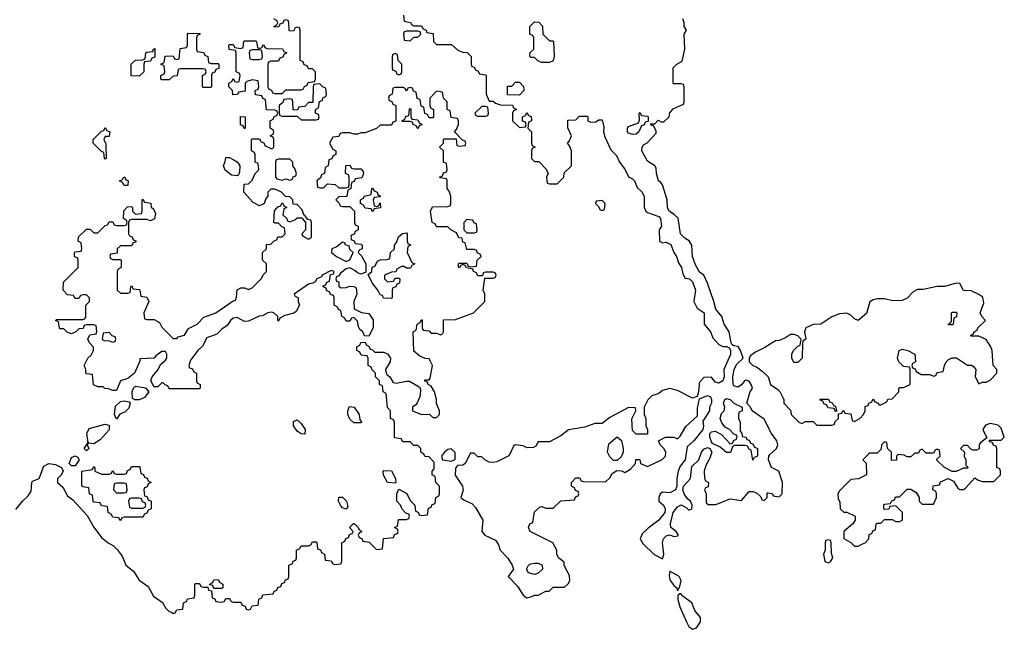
# Model space of a CAD drawing. Header units: inches. Extents: x 2601469 to 2753575, y 449403 to 582909.
# Tile 123 of 256: x 2672575 to 2677806, y 482090 to 485326. Entities that reach past the tile are written whole.
import ezdxf

# ---------------------------------------------------------------- set-up
doc = ezdxf.new("R2010")
doc.units = ezdxf.units.IN
doc.header["$MEASUREMENT"] = 0
doc.layers.add('C6478', color=7, linetype='Continuous')

msp = doc.modelspace()

# ---------------------------------------------------------------- linework, layer by layer
at = {"layer": 'C6478', "color": 4, "elevation": 12}
for points in [[(2672554, 482726), (2672589.6, 482770.4), (2672621, 482799), (2672635.6, 482824.4), (2672639, 482870), (2672643.7, 482876.3), (2672679, 482890), (2672704.1, 482955.9), (2672729.3, 482970.7), (2672764.7, 482964.7), (2672798, 482950), (2672806, 482930), (2672793.7, 482906.3), (2672776, 482890), (2672776, 482870), (2672804, 482844), (2672830, 482798), (2672856.9, 482776.9), (2672934.4, 482694.4), (2672970, 482632), (2673010, 482578), (2673044.7, 482550), (2673074, 482534), (2673094, 482514), (2673119.1, 482479.1), (2673138.8, 482430), (2673179.5, 482399.5), (2673210, 482351), (2673257.6, 482317.6), (2673286.9, 482266.9), (2673333.2, 482233.2), (2673350, 482204.7), (2673370, 482184.7), (2673382, 482182), (2673390, 482174), (2673402, 482178), (2673410, 482194), (2673442, 482198), (2673446, 482230), (2673462, 482238), (2673467.3, 482252.7), (2673502, 482258), (2673506, 482270), (2673506, 482330), (2673510, 482334), (2673530, 482334), (2673538, 482318), (2673550, 482314), (2673574, 482314), (2673578, 482298), (2673594, 482294), (2673598, 482258), (2673612.7, 482252.7), (2673618, 482238), (2673650, 482234), (2673662, 482238), (2673670, 482254), (2673690, 482254), (2673698, 482238), (2673710, 482234), (2673750, 482234), (2673758, 482218), (2673772.7, 482212.7), (2673778, 482198), (2673790, 482194), (2673802, 482198), (2673810, 482214), (2673842, 482218), (2673846, 482250), (2673862, 482258), (2673867.3, 482272.7), (2673922, 482278), (2673927.3, 482292.7), (2673942, 482298), (2673947.3, 482312.7), (2673962, 482318), (2673967.3, 482332.7), (2673982, 482338), (2673987.3, 482352.7), (2674002, 482358), (2674006, 482370), (2674006, 482430), (2674022, 482438), (2674027.3, 482452.7), (2674042, 482458), (2674046, 482470), (2674046, 482510), (2674062, 482518), (2674070, 482534), (2674110, 482534), (2674122, 482538), (2674130, 482554), (2674150, 482554), (2674154, 482550), (2674158, 482518), (2674172.7, 482512.7), (2674178, 482498), (2674194, 482490), (2674198, 482458), (2674230, 482454), (2674238, 482438), (2674250, 482434), (2674282, 482438), (2674286, 482450), (2674286, 482550), (2674302, 482558), (2674307.3, 482572.7), (2674322, 482578), (2674327.3, 482592.7), (2674342, 482598), (2674346, 482610), (2674328, 482630), (2674348.4, 482651.6), (2674351.6, 482651.6), (2674374, 482630), (2674378, 482618), (2674391.6, 482611.6), (2674390, 482606), (2674378, 482602), (2674374, 482590), (2674378, 482578), (2674392.7, 482572.7), (2674398, 482558), (2674432.7, 482552.7), (2674470, 482514), (2674502, 482518), (2674507.3, 482572.7), (2674562, 482578), (2674567.3, 482592.7), (2674582, 482598), (2674586, 482610), (2674582, 482622), (2674566, 482630), (2674582, 482638), (2674587.3, 482672.7), (2674630, 482674), (2674642, 482678), (2674646, 482690), (2674642, 482702), (2674627.3, 482707.3), (2674607.3, 482727.3), (2674598, 482750), (2674578, 482770), (2674578, 482810), (2674590, 482834), (2674631.3, 482811.3), (2674650, 482774), (2674674, 482750), (2674678, 482718), (2674692.7, 482712.7), (2674698, 482698), (2674710, 482694), (2674742, 482698), (2674747.3, 482732.7), (2674762, 482738), (2674767.3, 482752.7), (2674782, 482758), (2674786, 482790), (2674802, 482798), (2674806, 482810), (2674806, 482850), (2674786, 482870), (2674782, 482902), (2674766, 482910), (2674766, 482930), (2674778, 482942), (2674776.4, 482976.4), (2674750, 483006), (2674727.3, 483007.3), (2674722, 483022), (2674706, 483030), (2674706, 483050), (2674690, 483066), (2674670, 483066), (2674650, 483086), (2674610, 483086), (2674602, 483102), (2674567.3, 483107.3), (2674566, 483190), (2674562, 483202), (2674546, 483210), (2674546, 483250), (2674528.4, 483268.4), (2674522, 483342), (2674506, 483350), (2674502, 483382), (2674486, 483390), (2674486, 483410), (2674466, 483430), (2674466, 483450), (2674447.3, 483467.3), (2674442, 483482), (2674426, 483490), (2674426, 483530), (2674422, 483542), (2674390, 483546), (2674382, 483562), (2674366, 483570), (2674366, 483590), (2674382, 483598), (2674387.3, 483612.7), (2674410, 483614), (2674418, 483598), (2674430, 483594), (2674438, 483578), (2674450, 483574), (2674462, 483562), (2674510, 483560.5), (2674530.3, 483550.3), (2674544.9, 483530), (2674544, 483510), (2674518, 483470), (2674519.6, 483459.6), (2674524.7, 483444.7), (2674542, 483430), (2674559.6, 483399.6), (2674576, 483396), (2674630, 483407.3), (2674646.8, 483406.8), (2674698, 483378), (2674704.7, 483364.7), (2674702.8, 483330), (2674687.7, 483292.3), (2674679.1, 483280.9), (2674662, 483270), (2674662, 483250), (2674710, 483231.3), (2674751.6, 483231.6), (2674770, 483214), (2674790, 483214), (2674806, 483230), (2674806, 483250), (2674788.7, 483288.7), (2674789, 483310), (2674779, 483350), (2674760.4, 483380.4), (2674746, 483390), (2674742, 483402), (2674726, 483410), (2674730, 483414), (2674750, 483414), (2674756.4, 483423.6), (2674768, 483490), (2674750, 483526), (2674730, 483528), (2674700.4, 483540.4), (2674670, 483566), (2674666, 483670), (2674682, 483678), (2674686, 483710), (2674702, 483718), (2674710, 483734), (2674714, 483730), (2674714, 483690), (2674718, 483678), (2674750, 483674), (2674762, 483662), (2674790, 483662), (2674810, 483654), (2674822, 483658), (2674826, 483670), (2674827.3, 483732.7), (2674890, 483734), (2674986, 483770), (2675046, 483830), (2675046, 483870), (2675038, 483890), (2675046, 483954), (2675090, 483954), (2675102, 483958), (2675106, 483970), (2675102, 483982), (2675090, 483986), (2675050, 483986), (2675038, 483982), (2675034, 483966), (2675010, 483966), (2675002, 483982), (2674986, 483990), (2674982, 484002), (2674948.4, 484008.4), (2674942, 484022), (2674930, 484026), (2674918, 484022), (2674911.6, 484008.4), (2674906, 484010), (2674906, 484030), (2674910, 484034), (2674950, 484034), (2674958, 484018), (2674970, 484014), (2675002, 484018), (2675006, 484050), (2675026, 484070), (2675022, 484082), (2675007.3, 484087.3), (2675002, 484102), (2674990, 484106), (2674950, 484106), (2674942, 484142), (2674930, 484146), (2674926, 484166), (2674908.9, 484168.9), (2674895.3, 484195.3), (2674866, 484210), (2674850, 484226), (2674790, 484226), (2674782, 484242), (2674766, 484250), (2674758, 484310), (2674768, 484332), (2674850, 484334), (2674862, 484338), (2674866, 484350), (2674866, 484390), (2674856.4, 484416.4), (2674846, 484430), (2674846, 484470), (2674842, 484482), (2674810, 484486), (2674806, 484490), (2674822, 484498), (2674827.3, 484512.7), (2674842, 484518), (2674846, 484530), (2674842, 484562), (2674826, 484570), (2674826, 484630), (2674806, 484650), (2674826, 484670), (2674826, 484690), (2674830, 484694), (2674894, 484694), (2674898, 484658), (2674910, 484654), (2674942, 484658), (2674946, 484670), (2674942, 484682), (2674927.3, 484687.3), (2674886, 484730), (2674896.4, 484743.6), (2674906, 484770), (2674906, 484790), (2674902, 484802), (2674867.3, 484807.3), (2674862, 484842), (2674846, 484850), (2674846, 484890), (2674826, 484910), (2674822, 484942), (2674790, 484946), (2674754, 484910), (2674754, 484870), (2674758, 484858), (2674774, 484850), (2674774, 484810), (2674770, 484806), (2674750, 484806), (2674742, 484822), (2674727.3, 484827.3), (2674722, 484862), (2674707.3, 484867.3), (2674702, 484902), (2674687.3, 484907.3), (2674682, 484942), (2674667.3, 484947.3), (2674662, 484962), (2674650, 484966), (2674638, 484962), (2674630, 484946), (2674622, 484962), (2674610, 484966), (2674570, 484966), (2674558, 484962), (2674554, 484930), (2674538, 484922), (2674534, 484910), (2674538, 484898), (2674552.7, 484892.7), (2674558, 484878), (2674574, 484870), (2674572.7, 484787.3), (2674558, 484782), (2674550, 484766), (2674490, 484766), (2674471.6, 484748.4), (2674410, 484726), (2674390, 484726), (2674370, 484718), (2674350, 484718), (2674330, 484726), (2674290, 484726), (2674278, 484722), (2674270, 484706), (2674238, 484702), (2674222, 484670), (2674238, 484638), (2674254, 484630), (2674254, 484610), (2674238, 484602), (2674232.7, 484587.3), (2674218, 484582), (2674214, 484550), (2674198, 484542), (2674194, 484510), (2674178, 484502), (2674172.7, 484487.3), (2674154, 484470), (2674158, 484438), (2674170, 484434), (2674190, 484434), (2674210, 484454), (2674252, 484452), (2674270, 484434), (2674310, 484434), (2674322, 484438), (2674326, 484450), (2674326, 484490), (2674322, 484502), (2674306, 484510), (2674307.3, 484552.7), (2674330, 484554), (2674338, 484538), (2674350, 484534), (2674390, 484534), (2674399.6, 484519.6), (2674402, 484510), (2674392.7, 484487.3), (2674358, 484482), (2674352, 484468), (2674338, 484462), (2674334, 484430), (2674318, 484422), (2674312.7, 484387.3), (2674270, 484386), (2674254, 484370), (2674272.7, 484352.7), (2674278, 484338), (2674290, 484334), (2674330, 484334), (2674354, 484310), (2674354, 484250), (2674358, 484238), (2674374, 484230), (2674374, 484210), (2674358, 484202), (2674352.7, 484187.3), (2674338, 484182), (2674334, 484170), (2674338, 484158), (2674352.7, 484152.7), (2674358, 484138), (2674390, 484134), (2674394, 484130), (2674394, 484110), (2674378, 484102), (2674374, 484090), (2674392, 484072), (2674414, 484030), (2674414, 483986), (2674390, 483975.3), (2674370, 483982), (2674355.5, 483995.5), (2674330, 484009.2), (2674310, 484004), (2674279.8, 483980.2), (2674270, 483966), (2674258, 483962), (2674254, 483950), (2674258, 483938), (2674270, 483934), (2674271.6, 483911.6), (2674282, 483902), (2674310, 483904.9), (2674330, 483912.4), (2674350.5, 483910.5), (2674362.5, 483902.5), (2674366, 483870), (2674350.8, 483830), (2674351.6, 483791.6), (2674391, 483771), (2674430, 483766), (2674452.7, 483732.7), (2674452.7, 483690), (2674430, 483646), (2674407.3, 483647.3), (2674398, 483670), (2674382, 483682), (2674375.3, 483695.3), (2674370, 483726), (2674350, 483746), (2674338, 483742), (2674330, 483726), (2674310, 483726), (2674302, 483742), (2674286, 483750), (2674282, 483782), (2674270, 483786), (2674262, 483802), (2674246, 483810), (2674246, 483850), (2674242, 483862), (2674227.3, 483867.3), (2674222, 483882), (2674207.3, 483887.3), (2674202, 483902), (2674187.3, 483907.3), (2674187.3, 483912.7), (2674202, 483918), (2674207.3, 483932.7), (2674222, 483938), (2674226, 483974), (2674242, 483978), (2674246, 483990), (2674230, 483995.3), (2674182, 483970), (2674178, 483962), (2674154, 483950), (2674144.7, 483935.3), (2674132.7, 483927.3), (2674110, 483922), (2674034, 483870), (2674038, 483858), (2674054, 483850), (2674054, 483830), (2674062, 483810), (2674043.6, 483776.4), (2674031.6, 483768.4), (2673983.6, 483756.4), (2673958, 483742), (2673950, 483726), (2673946, 483730), (2673946, 483750), (2673926, 483770), (2673914, 483774), (2673894, 483770), (2673866, 483754), (2673847.5, 483752.5), (2673790, 483725.2), (2673770, 483724), (2673730, 483745.2), (2673710, 483741.2), (2673696, 483730), (2673677.5, 483702.5), (2673650, 483684), (2673622.5, 483657.5), (2673570, 483637.2), (2673546.2, 483593.8), (2673521, 483570), (2673482, 483518), (2673474, 483490), (2673478, 483478), (2673492.7, 483472.7), (2673498, 483458), (2673514, 483450), (2673514, 483410), (2673518, 483398), (2673534, 483390), (2673534, 483370), (2673530, 483366), (2673370, 483366), (2673362, 483382), (2673347.3, 483387.3), (2673338, 483398), (2673330, 483398), (2673310, 483378), (2673290, 483378), (2673272.7, 483410), (2673279.3, 483430), (2673311.5, 483468.5), (2673323.3, 483496.7), (2673350, 483518.8), (2673357, 483530), (2673357, 483550), (2673350, 483564), (2673330, 483564), (2673298, 483542), (2673290, 483529), (2673214, 483526), (2673214, 483514), (2673184.7, 483450), (2673150, 483422), (2673111.6, 483408.4), (2673090, 483358), (2673070, 483358), (2673047.3, 483367.3), (2673028.4, 483368.4), (2673018, 483378), (2672990, 483378), (2672967.3, 483387.3), (2672962, 483442), (2672930, 483446), (2672926, 483450), (2672926, 483470), (2672918, 483490), (2672938, 483530), (2672955.3, 483544.7), (2672968, 483570), (2672967.3, 483587.3), (2672946, 483610), (2672938, 483630), (2672947.3, 483652.7), (2672982, 483658), (2672986, 483670), (2672982, 483702), (2672970, 483706), (2672930, 483706), (2672918, 483702), (2672912.7, 483687.3), (2672890, 483686), (2672874, 483670), (2672850, 483658), (2672830, 483666), (2672810, 483686), (2672790, 483686), (2672786, 483690), (2672782, 483722), (2672766, 483730), (2672770, 483734), (2672910, 483734), (2672922, 483738), (2672926, 483750), (2672926, 483810), (2672946, 483830), (2672946, 483850), (2672930, 483866), (2672910, 483866), (2672898, 483862), (2672890, 483846), (2672870, 483846), (2672862, 483862), (2672830, 483866), (2672806, 483890), (2672807.3, 483932.7), (2672886, 484010), (2672886, 484050), (2672882, 484062), (2672867.3, 484067.3), (2672866, 484090), (2672870, 484094), (2672902, 484098), (2672906, 484110), (2672902, 484142), (2672886, 484150), (2672887.3, 484172.7), (2672930, 484214), (2672950, 484214), (2672970, 484194), (2672990, 484194), (2673030, 484234), (2673042, 484238), (2673050, 484254), (2673070, 484254), (2673078, 484238), (2673090, 484234), (2673130, 484234), (2673142, 484238), (2673146, 484250), (2673142, 484262), (2673126, 484270), (2673128.4, 484311.6), (2673147.3, 484332.7), (2673170, 484334), (2673174, 484330), (2673174, 484310), (2673190, 484294), (2673222, 484298), (2673226, 484310), (2673226, 484370), (2673230, 484374), (2673238, 484358), (2673272.7, 484352.7), (2673274, 484330), (2673283.6, 484323.6), (2673296.9, 484296.9), (2673291.3, 484268.7), (2673270, 484258), (2673250, 484266), (2673170, 484266), (2673158, 484262), (2673154, 484250), (2673154, 484190), (2673158, 484178), (2673172.7, 484172.7), (2673178, 484158), (2673192.7, 484152.7), (2673192.7, 484147.3), (2673178, 484142), (2673170, 484126), (2673110, 484126), (2673094, 484110), (2673092.7, 484087.3), (2673058, 484082), (2673054, 484070), (2673058, 484058), (2673070, 484054), (2673110, 484054), (2673114, 484050), (2673114, 484010), (2673098, 484002), (2673094, 483990), (2673094, 483890), (2673110, 483874), (2673150, 483874), (2673162, 483878), (2673166, 483910), (2673170, 483914), (2673178, 483898), (2673210, 483894), (2673214, 483890), (2673218, 483858), (2673250, 483854), (2673262, 483830), (2673234, 483770), (2673238, 483738), (2673250, 483734), (2673290, 483734), (2673318, 483718), (2673330, 483694), (2673390, 483634), (2673410, 483634), (2673418, 483642), (2673450, 483652), (2673472.9, 483687.1), (2673518, 483710), (2673552.9, 483747.1), (2673618, 483770), (2673710, 483834), (2673722, 483838), (2673727.3, 483852.7), (2673730, 483892), (2673750, 483902), (2673770, 483902), (2673790, 483894), (2673810, 483902), (2673858, 483950), (2673870, 483974), (2673886, 483990), (2673886, 484030), (2673866, 484050), (2673866, 484090), (2673886, 484110), (2673887.3, 484132.7), (2673910, 484134), (2673927.3, 484152.7), (2673942, 484158), (2673947.3, 484172.7), (2673970, 484174), (2673986, 484190), (2673982, 484222), (2673967.3, 484227.3), (2673950, 484246), (2673930, 484246), (2673926, 484250), (2673928.4, 484311.6), (2673947.3, 484332.7), (2673962, 484338), (2673967.3, 484352.7), (2673972.7, 484352.7), (2673978, 484338), (2673994, 484330), (2673978, 484322), (2673974, 484290), (2673994, 484270), (2673998, 484258), (2674010, 484254), (2674036.4, 484263.6), (2674050, 484274), (2674074, 484274), (2674090, 484254), (2674094, 484254), (2674094, 484210), (2674074, 484190), (2674078, 484178), (2674110, 484162), (2674126, 484170), (2674126, 484250), (2674122, 484262), (2674106, 484266), (2674090, 484286), (2674086, 484286), (2674076.4, 484316.4), (2674050, 484346), (2674027.3, 484347.3), (2674026, 484370), (2674010, 484386), (2673987.3, 484387.3), (2673966, 484410), (2673950, 484418), (2673930, 484426), (2673910, 484426), (2673894, 484410), (2673894, 484390), (2673883.6, 484376.4), (2673874, 484350), (2673850, 484338), (2673816.4, 484356.4), (2673766, 484410), (2673767.3, 484452.7), (2673790, 484454), (2673810, 484474), (2673826, 484510), (2673846, 484530), (2673842, 484562), (2673826, 484570), (2673826, 484610), (2673822, 484622), (2673806, 484630), (2673806, 484690), (2673810, 484694), (2673850, 484694), (2673858, 484678), (2673872.7, 484672.7), (2673878, 484658), (2673910, 484642), (2673918, 484642), (2673926, 484650), (2673926, 484690), (2673922, 484702), (2673906, 484710), (2673922, 484718), (2673926, 484730), (2673922, 484742), (2673906, 484750), (2673906, 484790), (2673922, 484798), (2673927.3, 484812.7), (2673942, 484818), (2673946, 484830), (2673942, 484842), (2673930, 484846), (2673887.3, 484847.3), (2673882, 484902), (2673867.3, 484907.3), (2673862, 484922), (2673827.3, 484927.3), (2673826, 484950), (2673842, 484958), (2673846, 484970), (2673842, 485002), (2673810, 485006), (2673782, 484998), (2673774, 484990), (2673772.7, 484947.3), (2673738, 484942), (2673731.6, 484928.4), (2673707.3, 484927.3), (2673706, 484950), (2673686, 484970), (2673686, 484990), (2673702, 484998), (2673710, 485014), (2673718, 484998), (2673730, 484994), (2673742, 484998), (2673746, 485030), (2673742, 485042), (2673726, 485050), (2673726, 485150), (2673722, 485162), (2673687.3, 485167.3), (2673686, 485190), (2673690, 485194), (2673710, 485194), (2673718, 485178), (2673750, 485174), (2673762, 485178), (2673766, 485210), (2673770, 485214), (2673830, 485214), (2673834, 485210), (2673838, 485178), (2673850, 485174), (2673862, 485178), (2673870, 485194), (2673878, 485178), (2673890, 485174), (2673971.6, 485171.6), (2673978, 485158), (2673994, 485150), (2673978, 485142), (2673972.7, 485127.3), (2673958, 485122), (2673950, 485106), (2673910, 485106), (2673898, 485102), (2673894, 485090), (2673894, 484970), (2673898, 484958), (2673912.7, 484952.7), (2673918, 484938), (2673930, 484934), (2673970, 484934), (2673990, 484954), (2674070, 484954), (2674082, 484958), (2674088, 484972), (2674102, 484978), (2674107.3, 484992.7), (2674142, 484998), (2674146, 485010), (2674146, 485050), (2674130, 485066), (2674110, 485066), (2674102, 485082), (2674087.3, 485087.3), (2674082, 485102), (2674066, 485110), (2674066, 485270), (2674062, 485282), (2674050, 485286), (2674038, 485282), (2674030, 485266), (2674007.3, 485267.3), (2674006, 485310), (2674002, 485322), (2673990, 485326), (2673978, 485322), (2673972.7, 485307.3), (2673958, 485302), (2673952.7, 485287.3), (2673930, 485286), (2673926, 485290), (2673942, 485298), (2673946, 485310), (2673942, 485322), (2673926, 485330)], [(2674614, 485350), (2674618, 485318), (2674651.6, 485311.6), (2674658, 485298), (2674670, 485294), (2674710, 485294), (2674718, 485278), (2674734, 485270), (2674738, 485258), (2674772.7, 485252.7), (2674774, 485210), (2674790, 485194), (2674870, 485194), (2674903.6, 485163.6), (2674930, 485154), (2674952.7, 485152.7), (2674974, 485130), (2674974, 485090), (2674978, 485078), (2674990, 485074), (2674998, 485058), (2675010, 485054), (2675018, 485038), (2675050, 485034), (2675054, 485030), (2675054, 484930), (2675070, 484894), (2675090, 484894), (2675103.6, 484883.6), (2675130, 484874), (2675192.7, 484872.7), (2675198, 484858), (2675214, 484850), (2675198, 484842), (2675194, 484830), (2675194, 484790), (2675230, 484754), (2675262, 484758), (2675266, 484770), (2675262, 484782), (2675247.3, 484787.3), (2675246, 484810), (2675262, 484818), (2675270, 484834), (2675278, 484818), (2675292.7, 484812.7), (2675294, 484790), (2675278, 484782), (2675274, 484750), (2675294, 484730), (2675294, 484670), (2675298, 484658), (2675314, 484650), (2675298, 484642), (2675294, 484630), (2675294, 484590), (2675310, 484574), (2675332.7, 484572.7), (2675372.7, 484532.7), (2675382, 484510), (2675374, 484490), (2675378, 484458), (2675390, 484454), (2675430, 484454), (2675466, 484490), (2675467.3, 484512.7), (2675506, 484550), (2675506, 484630), (2675496.4, 484656.4), (2675486, 484670), (2675496.4, 484683.6), (2675506, 484710), (2675487.3, 484752.7), (2675487.3, 484792.7), (2675530, 484794), (2675550, 484814), (2675590, 484814), (2675594, 484810), (2675594, 484790), (2675610, 484782), (2675636.4, 484783.6), (2675650, 484794), (2675670, 484794), (2675678, 484758), (2675676, 484730), (2675683.5, 484703.5), (2675716, 484636), (2675745.4, 484605.4), (2675762, 484570), (2675790, 484532), (2675810, 484492), (2675830, 484482), (2675842, 484470), (2675856, 484436), (2675882, 484410), (2675892, 484388), (2675892, 484330), (2675902, 484310), (2675910, 484302), (2675970, 484280.7), (2675979.1, 484270), (2675984.7, 484230), (2675972, 484210), (2675974, 484150), (2675990, 484142), (2676010, 484144.7), (2676033.7, 484133.7), (2676050.9, 484090.9), (2676064.7, 484070), (2676075.3, 484035.3), (2676090.6, 484010.6), (2676098, 483978), (2676110, 483954), (2676134, 483950), (2676150, 483934), (2676164.7, 483890), (2676156, 483830), (2676174.8, 483794.8), (2676211.3, 483770), (2676211, 483710), (2676244.7, 483670), (2676256.9, 483636.9), (2676290, 483602), (2676310, 483591.3), (2676331.6, 483591.6), (2676344.7, 483584.7), (2676351.3, 483571.3), (2676350.6, 483549.4), (2676316.3, 483470), (2676317.3, 483430), (2676311, 483410), (2676290, 483396), (2676270, 483402), (2676250, 483428), (2676210, 483426), (2676190, 483406), (2676185.4, 483394.6), (2676182, 483350), (2676174, 483326), (2676150, 483318), (2676070, 483358), (2676030, 483368), (2675990, 483358), (2675970, 483342), (2675934, 483330), (2675911.6, 483308.4), (2675892, 483270), (2675892, 483230), (2675902, 483210), (2675902, 483170), (2675911.3, 483150), (2675910, 483126), (2675850, 483126), (2675830, 483146), (2675827.3, 483207.3), (2675848, 483250), (2675846, 483266), (2675810, 483268), (2675710, 483214), (2675670, 483182), (2675630, 483182), (2675576.9, 483163.1), (2675490, 483148.7), (2675450, 483118), (2675390, 483086), (2675330, 483086), (2675318, 483062), (2675304.7, 483055.3), (2675270, 483054), (2675250, 483064), (2675210, 483068.7), (2675198, 483062), (2675179.9, 483020.1), (2675170.7, 483009.3), (2675110, 482979), (2675090, 482975.3), (2675070, 482978), (2675046, 482990), (2675030, 483006), (2675010, 483006), (2674990, 483026), (2674970, 483026), (2674942, 482970), (2674930, 482962), (2674901, 482959), (2674890, 482946), (2674888.5, 482908.5), (2674928, 482850), (2674930.6, 482829.4), (2674918, 482790), (2674936.3, 482776.3), (2674977.4, 482757.4), (2674997.4, 482737.4), (2675035.5, 482670), (2675030.5, 482610), (2675046.8, 482590), (2675103.4, 482563.4), (2675118.8, 482538.8), (2675128, 482510), (2675168.2, 482468.2), (2675191.3, 482430), (2675198, 482410), (2675171, 482370), (2675219.9, 482319.9), (2675250, 482271.3), (2675270, 482258), (2675296.4, 482263.6), (2675310, 482272), (2675330, 482272), (2675370, 482292), (2675387.3, 482292.7), (2675410, 482314), (2675470, 482314), (2675490, 482334), (2675498, 482350), (2675496.4, 482376.4), (2675468.4, 482428.4), (2675467.3, 482447.3), (2675438, 482470), (2675428.9, 482488.9), (2675428.7, 482510), (2675408.4, 482548.4), (2675288, 482610), (2675278, 482630), (2675286, 482650), (2675302, 482658), (2675310, 482714), (2675340.4, 482739.6), (2675350, 482742), (2675370, 482734), (2675410, 482734), (2675450, 482772), (2675522, 482778), (2675527.3, 482792.7), (2675542, 482798), (2675546, 482810), (2675542, 482822), (2675527.3, 482827.3), (2675522, 482842), (2675506, 482850), (2675506, 482870), (2675530, 482894), (2675550, 482894), (2675558, 482878), (2675570, 482874), (2675687.3, 482872.7), (2675710, 482894), (2675722, 482918), (2675747.3, 482932.7), (2675771.6, 482931.6), (2675790, 482922), (2675820.4, 482939.6), (2675846, 482970), (2675848.4, 482991.6), (2675870, 482992), (2675874, 482970), (2675910, 482954), (2675988.4, 482991.6), (2676006, 483010), (2676008, 483030), (2675998, 483050), (2675978, 483070), (2675968.7, 483091.3), (2676006, 483110), (2676050.9, 483110.9), (2676070, 483102), (2676084.7, 483115.3), (2676113.6, 483166.4), (2676176, 483224), (2676176, 483264), (2676186, 483314), (2676230, 483331), (2676244.7, 483324.7), (2676250.7, 483310.7), (2676250.6, 483290), (2676240.5, 483270), (2676240.5, 483250), (2676204.5, 483195.5), (2676208, 483170), (2676204, 483150), (2676157.3, 483090), (2676120.5, 483059.5), (2676110.4, 482989.6), (2676083.8, 482956.2), (2676073, 482930), (2676065.5, 482890), (2676066.4, 482850), (2676059.1, 482830), (2676030, 482815.1), (2675990, 482819), (2675978, 482810), (2675971, 482790), (2675971, 482770), (2675996.3, 482750), (2676004.4, 482730), (2676003.1, 482710), (2675970.3, 482669.7), (2675913.4, 482626.6), (2675882.8, 482597.2), (2675871, 482570), (2675885.2, 482545.2), (2675946.7, 482486.7), (2675990, 482464.7), (2675998, 482490), (2675989.7, 482549.7), (2675995.6, 482570), (2676010, 482586), (2676030, 482591), (2676050, 482582.8), (2676073.2, 482586.8), (2676074, 482594), (2676062, 482610), (2676034, 482630), (2676033.2, 482650), (2676046.6, 482710), (2676070, 482741), (2676090, 482750.8), (2676116, 482736), (2676130, 482722), (2676146, 482730), (2676148, 482750), (2676139, 482770), (2676122.9, 482782.9), (2676106.3, 482806.3), (2676098.4, 482830), (2676100.9, 482850), (2676139, 482890), (2676146.2, 482953.8), (2676182.7, 482990), (2676197.2, 483030), (2676210, 483046), (2676230, 483056), (2676242, 483050), (2676252, 483030), (2676242, 482998), (2676219.8, 482960.2), (2676211.3, 482930), (2676212.7, 482892.7), (2676218, 482878), (2676234, 482870), (2676232.7, 482847.3), (2676218, 482842), (2676214, 482830), (2676222, 482810), (2676222, 482762), (2676232.7, 482752.7), (2676272.7, 482752.7), (2676350, 482782), (2676410, 482774), (2676450, 482822), (2676470, 482822), (2676490, 482814), (2676512.7, 482792.7), (2676518, 482778), (2676530, 482774), (2676546, 482790), (2676546, 482810), (2676550, 482814), (2676572, 482812), (2676578, 482798), (2676610, 482794), (2676626, 482810), (2676628, 482870), (2676608.9, 482928.9), (2676569.2, 482949.2), (2676554, 482990), (2676555.3, 483010), (2676561.2, 483018.8), (2676595.3, 483050), (2676602, 483070), (2676597.2, 483090), (2676569.1, 483129.1), (2676530, 483206), (2676466, 483250), (2676458, 483270), (2676438, 483290), (2676453.6, 483346.4), (2676468, 483370), (2676462, 483390), (2676450, 483408), (2676432.7, 483412.7), (2676426, 483410), (2676410, 483388), (2676390, 483375.3), (2676370, 483382), (2676366, 483390), (2676364.5, 483430), (2676371.5, 483470), (2676383.3, 483496.7), (2676418, 483530), (2676403.7, 483570), (2676392, 483592), (2676370, 483595.3), (2676360.2, 483600.2), (2676355.3, 483610), (2676344, 483670), (2676317.2, 483710), (2676306, 483750), (2676272.7, 483790), (2676263.7, 483830), (2676230, 483928), (2676209, 483970), (2676186.6, 483986.6), (2676165.4, 484025.4), (2676149.4, 484070), (2676145.2, 484130), (2676132.3, 484152.3), (2676110, 484165.2), (2676086, 484190), (2676072.7, 484272.7), (2676052.5, 484292.5), (2676027.5, 484307.5), (2676020.1, 484320.1), (2676016, 484330), (2676015.3, 484370), (2675989.3, 484449.3), (2675982, 484462), (2675969.2, 484470), (2675959, 484510), (2675957.2, 484537.2), (2675948.7, 484550), (2675910, 484575.3), (2675881.2, 484630), (2675882, 484650), (2675890, 484662), (2675908.4, 484671.6), (2675956.4, 484723.6), (2675956.4, 484736.4), (2675942, 484762), (2675930, 484766), (2675926, 484774), (2675950, 484774), (2675968, 484792), (2675983.6, 484783.6), (2675996.4, 484783.6), (2676026, 484810), (2676028.4, 484831.6), (2676047.3, 484852.7), (2676102, 484878), (2676106, 484890), (2676106, 484970), (2676102, 484982), (2676090, 484986), (2676050, 484986), (2676046, 484990), (2676046, 485070), (2676066, 485090), (2676094, 485106), (2676108, 485170), (2676106, 485250), (2676118, 485270), (2676106, 485290), (2676106, 485310), (2676098, 485330)]]:
    msp.add_lwpolyline(points, dxfattribs=at)
for points in [[(2675390, 485214), (2675410, 485214), (2675412, 485210), (2675414, 485130), (2675410, 485108), (2675390, 485098), (2675350, 485098), (2675330, 485106), (2675310, 485126), (2675290, 485126), (2675286, 485130), (2675287.3, 485152.7), (2675306, 485170), (2675306, 485230), (2675302, 485242), (2675286, 485250), (2675286, 485290), (2675310, 485314), (2675332.7, 485312.7), (2675352, 485292), (2675354, 485250)], [(2673590, 485094), (2673630, 485094), (2673634, 485090), (2673632.7, 485067.3), (2673618, 485062), (2673612.7, 485047.3), (2673598, 485042), (2673594, 485030), (2673594, 484970), (2673590, 484966), (2673550, 484966), (2673546, 484970), (2673546, 485030), (2673562, 485038), (2673566, 485050), (2673562, 485062), (2673550, 485066), (2673430, 485066), (2673418, 485062), (2673412.7, 485027.3), (2673390, 485026), (2673370, 485006), (2673330, 485006), (2673326, 485010), (2673326, 485030), (2673342, 485038), (2673346, 485050), (2673342, 485082), (2673326, 485090), (2673342, 485098), (2673347.3, 485132.7), (2673390, 485134), (2673398, 485118), (2673410, 485114), (2673422, 485118), (2673427.3, 485172.7), (2673462, 485178), (2673466, 485190), (2673466, 485250), (2673470, 485254), (2673532.7, 485252.7), (2673532.7, 485247.3), (2673518, 485242), (2673514, 485230), (2673514, 485170), (2673518, 485158), (2673552.7, 485152.7), (2673558, 485138), (2673574, 485130), (2673578, 485098)], [(2674690, 485266), (2674630, 485266), (2674618, 485262), (2674614, 485250), (2674618, 485218), (2674650, 485214), (2674670, 485234), (2674690, 485234), (2674706, 485250), (2674702, 485262)], [(2673210, 485026), (2673167.3, 485027.3), (2673168, 485090), (2673190, 485111.3), (2673227.3, 485112.7), (2673242, 485118), (2673246, 485150), (2673250, 485154), (2673282, 485158), (2673286, 485170), (2673292.7, 485172.7), (2673292.7, 485127.3), (2673278, 485122), (2673270, 485106), (2673238, 485102), (2673234, 485090), (2673234, 485050)], [(2673850, 485166), (2673810, 485166), (2673798, 485162), (2673794, 485150), (2673798, 485118), (2673810, 485114), (2673850, 485114), (2673862, 485118), (2673866, 485130), (2673862, 485162)], [(2674570, 485146), (2674558, 485142), (2674554, 485130), (2674554, 485070), (2674558, 485058), (2674572.7, 485052.7), (2674578, 485038), (2674590, 485034), (2674602, 485038), (2674606, 485050), (2674606, 485090), (2674586, 485110), (2674582, 485142)], [(2675230, 484926), (2675167.3, 484927.3), (2675167.3, 484972.7), (2675190, 484974), (2675210, 484994), (2675230, 484994), (2675251.6, 484971.6), (2675254, 484950)], [(2674170, 484986), (2674138, 484982), (2674134, 484970), (2674132.7, 484887.3), (2674110, 484886), (2674090, 484866), (2674058, 484862), (2674050, 484846), (2674027.3, 484847.3), (2674026, 484890), (2674022, 484902), (2674010, 484906), (2673978, 484902), (2673972.7, 484887.3), (2673954, 484870), (2673954, 484830), (2673958, 484818), (2673970, 484814), (2674050, 484814), (2674070, 484794), (2674150, 484794), (2674162, 484798), (2674166, 484810), (2674162, 484822), (2674146, 484830), (2674146, 484850), (2674162, 484858), (2674167.3, 484892.7), (2674182, 484898), (2674187.3, 484912.7), (2674202, 484918), (2674206, 484930), (2674202, 484962), (2674187.3, 484967.3)], [(2674690, 484746), (2674682, 484762), (2674666, 484770), (2674662, 484782), (2674650, 484786), (2674610, 484786), (2674606, 484790), (2674622, 484798), (2674627.3, 484812.7), (2674642, 484818), (2674646, 484850), (2674650, 484854), (2674654, 484850), (2674654, 484810), (2674658, 484798), (2674690, 484794), (2674698, 484778), (2674714, 484770), (2674698, 484762)], [(2675050, 484866), (2675030, 484866), (2674994, 484830), (2674998, 484818), (2675010, 484814), (2675050, 484814), (2675062, 484818), (2675066, 484830), (2675062, 484862)], [(2675830, 484716), (2675810, 484723.7), (2675803.7, 484730), (2675803.7, 484750), (2675810, 484758.8), (2675862, 484778), (2675867.3, 484792.7), (2675866, 484830), (2675870, 484834), (2675878, 484818), (2675910, 484814), (2675914, 484810), (2675914, 484786), (2675898, 484782), (2675892, 484768), (2675878, 484762), (2675864.7, 484730), (2675850, 484719)], [(2673770, 484746), (2673762, 484762), (2673748.4, 484768.4), (2673748.4, 484811.6), (2673774, 484810), (2673774, 484750)], [(2673030, 484586), (2673026, 484590), (2673022, 484622), (2673010, 484626), (2672966, 484670), (2672966, 484690), (2673010, 484734), (2673022, 484738), (2673030, 484754), (2673038, 484738), (2673054, 484730), (2673050, 484706), (2673030, 484706), (2673022, 484690), (2673032.7, 484667.3), (2673034, 484590)], [(2673730, 484498), (2673700.4, 484500.4), (2673667.3, 484527.3), (2673658, 484550), (2673667.3, 484572.7), (2673670, 484594), (2673690, 484594), (2673710, 484584.7), (2673731.1, 484571.1), (2673739.8, 484559.8), (2673744.7, 484550), (2673743.6, 484516.4), (2673738, 484502)], [(2674010, 484586), (2673950, 484586), (2673938, 484582), (2673934, 484570), (2673934, 484490), (2673942, 484482), (2673970, 484474), (2673990, 484482), (2674010, 484474), (2674022, 484478), (2674027.3, 484492.7), (2674042, 484498), (2674046, 484510), (2674036.4, 484536.4), (2674026, 484550), (2674026, 484570)], [(2673130, 484446), (2673122, 484462), (2673106, 484470), (2673122, 484478), (2673128.4, 484491.6), (2673134, 484490), (2673138, 484478), (2673152, 484470), (2673150, 484446)], [(2674470, 484334), (2674482, 484338), (2674490, 484354), (2674492, 484328), (2674458, 484322), (2674450, 484306), (2674442, 484322), (2674410, 484326), (2674402, 484342), (2674386, 484350), (2674386, 484370), (2674402, 484378), (2674406, 484390), (2674442, 484398), (2674446, 484430), (2674450, 484432), (2674458, 484418), (2674474, 484410), (2674478, 484398), (2674492, 484390), (2674490, 484386), (2674458, 484382), (2674454, 484370), (2674458, 484338)], [(2675670, 484366), (2675638, 484362), (2675634, 484350), (2675652.7, 484332.7), (2675658, 484318), (2675670, 484314), (2675682, 484318), (2675686, 484350)], [(2674950, 484266), (2674934, 484250), (2674934, 484210), (2674950, 484194), (2674990, 484194), (2675002, 484198), (2675006, 484210), (2675002, 484242), (2674987.3, 484247.3), (2674982, 484262)], [(2674630, 484008), (2674616.4, 484016.4), (2674603.6, 484016.4), (2674578, 484002), (2674572.7, 483987.3), (2674550, 483986), (2674514, 483970), (2674514, 483950), (2674530, 483934), (2674562, 483938), (2674570, 483954), (2674590, 483954), (2674594, 483950), (2674592.7, 483927.3), (2674578, 483922), (2674572.7, 483907.3), (2674558, 483902), (2674554, 483890), (2674554, 483850), (2674550, 483846), (2674507.3, 483847.3), (2674502, 483862), (2674490, 483866), (2674478, 483890), (2674448, 483930), (2674426, 483974), (2674446, 483990), (2674447.3, 484012.7), (2674462, 484018), (2674476.4, 484043.6), (2674490, 484052), (2674527.3, 484052.7), (2674542, 484058), (2674546, 484090), (2674566, 484110), (2674566, 484130), (2674576.4, 484143.6), (2674587.3, 484172.7), (2674608.4, 484191.6), (2674630, 484194), (2674634, 484190), (2674634, 484150), (2674638, 484138), (2674654, 484130), (2674638, 484122), (2674634, 484090), (2674658, 484038), (2674674, 484030), (2674658, 484022), (2674652, 484008)], [(2674290, 484146), (2674259.8, 484120.2), (2674234, 484110), (2674231.3, 484090), (2674258, 484070), (2674310, 484042), (2674328.4, 484051.6), (2674346, 484090), (2674330, 484106), (2674326, 484126), (2674306, 484130), (2674302, 484142)], [(2677550, 483928), (2677490.9, 483909.1), (2677450, 483909), (2677374.6, 483894.6), (2677345.4, 483894.6), (2677319.6, 483880.4), (2677290, 483848), (2677263.6, 483836.4), (2677214.6, 483834.6), (2677170, 483844), (2677130, 483844), (2677110, 483839), (2677091.1, 483828.9), (2677074, 483766), (2677030, 483728.7), (2677010, 483738), (2676990, 483758), (2676970, 483768.7), (2676930, 483764), (2676890, 483748.7), (2676830.8, 483709.2), (2676790, 483709), (2676752, 483690), (2676744.7, 483670), (2676752, 483630), (2676738, 483622), (2676734, 483610), (2676732, 483530), (2676710, 483506), (2676687.3, 483507.3), (2676678, 483530), (2676678, 483550), (2676686, 483570), (2676710, 483594), (2676722, 483598), (2676726, 483630), (2676708.4, 483648.4), (2676690, 483655.3), (2676670, 483655.3), (2676642.8, 483637.2), (2676610, 483624), (2676590, 483621.2), (2676534.2, 483585.8), (2676480.4, 483559.6), (2676458.5, 483541.5), (2676450.8, 483530), (2676451.3, 483510), (2676470.7, 483490.7), (2676490, 483482.8), (2676520.5, 483460.5), (2676552, 483430), (2676564.7, 483390), (2676603.6, 483363.6), (2676612.7, 483352.7), (2676634, 483310), (2676634, 483290), (2676670, 483254), (2676674, 483230), (2676714, 483190), (2676730, 483182), (2676750, 483194), (2676790, 483194), (2676810, 483174), (2676890, 483174), (2676902, 483178), (2676907.3, 483192.7), (2676926, 483210), (2676926, 483234), (2676942, 483238), (2676948.4, 483251.6), (2676954, 483250), (2676958, 483238), (2676990, 483234), (2676998, 483198), (2677010, 483194), (2677038, 483210), (2677058, 483230), (2677066, 483250), (2677067.3, 483272.7), (2677082, 483278), (2677086, 483290), (2677102, 483298), (2677110, 483314), (2677118, 483298), (2677132.7, 483292.7), (2677142, 483282), (2677150, 483282), (2677182, 483298), (2677187.3, 483312.7), (2677210, 483314), (2677246, 483350), (2677246, 483370), (2677250, 483374), (2677270, 483374), (2677306, 483390), (2677306, 483470), (2677302, 483482), (2677270, 483486), (2677246, 483510), (2677238, 483530), (2677248, 483570), (2677263.1, 483576.9), (2677294, 483570), (2677331.1, 483551.1), (2677334, 483510), (2677318, 483502), (2677314, 483490), (2677318, 483478), (2677332.7, 483472.7), (2677338, 483458), (2677363.6, 483443.6), (2677410, 483442), (2677430, 483434), (2677442, 483438), (2677450, 483454), (2677482, 483458), (2677488, 483490), (2677498, 483510), (2677510, 483522), (2677528.9, 483531.1), (2677551.3, 483531.3), (2677610, 483492), (2677632, 483492), (2677643.6, 483483.6), (2677654, 483470), (2677652, 483430), (2677670, 483394), (2677690, 483402), (2677710, 483402), (2677730, 483412), (2677766, 483450), (2677766, 483470), (2677746, 483490), (2677742, 483570), (2677735.3, 483590), (2677710, 483628), (2677670, 483646), (2677630, 483646), (2677626, 483650), (2677642, 483658), (2677646, 483670), (2677662, 483678), (2677666, 483690), (2677706, 483730), (2677686, 483750), (2677678, 483770), (2677698, 483822), (2677692.5, 483852.5), (2677670, 483868), (2677630, 483886), (2677590, 483888), (2677570, 483926)], [(2677510, 483706), (2677508, 483710), (2677522, 483718), (2677526, 483730), (2677526, 483770), (2677530, 483774), (2677550, 483774), (2677554, 483770), (2677551.6, 483748.4), (2677538, 483742), (2677534, 483710), (2677530, 483706)], [(2673050, 483666), (2673018, 483662), (2673014, 483630), (2673023.6, 483623.6), (2673050, 483622), (2673070, 483614), (2673082, 483618), (2673086, 483630), (2673082, 483642), (2673067.3, 483647.3)], [(2673188, 483308), (2673175.3, 483315.3), (2673172.3, 483350), (2673179.3, 483370), (2673190, 483380.7), (2673234.6, 483374.6), (2673244.7, 483370), (2673262, 483350), (2673238.8, 483321.2), (2673210, 483308)], [(2676470, 482988), (2676462, 483042), (2676450, 483046), (2676442, 483062), (2676430, 483066), (2676370, 483066), (2676362, 483058), (2676351.1, 483028.9), (2676330, 483028), (2676296.4, 483056.4), (2676256.4, 483076.4), (2676250, 483086), (2676241.2, 483110), (2676241.2, 483130), (2676250, 483138.8), (2676270, 483142.8), (2676303.6, 483123.6), (2676350, 483074), (2676362, 483078), (2676370, 483094), (2676382, 483098), (2676386, 483110), (2676382, 483122), (2676370, 483126), (2676346, 483150), (2676323.1, 483163.1), (2676305.6, 483185.6), (2676297.2, 483210), (2676304.1, 483235.9), (2676318, 483250), (2676322, 483270), (2676314, 483290), (2676322, 483310), (2676330, 483314.8), (2676350.5, 483310.5), (2676370, 483291), (2676414, 483270), (2676414, 483250), (2676398, 483242), (2676394, 483230), (2676394, 483210), (2676402, 483190), (2676402, 483142), (2676411.6, 483131.6), (2676414, 483114), (2676434, 483110), (2676438, 483098), (2676450, 483094), (2676458, 483078), (2676470, 483074), (2676478, 483058), (2676494, 483050), (2676494, 483010), (2676478, 483002)], [(2673090, 483206), (2673079.3, 483230), (2673084.5, 483275.5), (2673110, 483298.8), (2673130, 483302.8), (2673156.9, 483296.9), (2673162, 483290), (2673155.3, 483264.7), (2673135.3, 483244.7), (2673107.3, 483232.7)], [(2674350, 483186), (2674330, 483206), (2674318, 483230), (2674318, 483250), (2674327.3, 483272.7), (2674352, 483270), (2674378, 483230), (2674382, 483202), (2674391.6, 483191.6), (2674390, 483186)], [(2676910, 483246), (2676902, 483262), (2676870, 483266), (2676862, 483282), (2676847.3, 483287.3), (2676842, 483302), (2676827.3, 483307.3), (2676827.3, 483312.7), (2676872.7, 483312.7), (2676878, 483298), (2676892, 483292), (2676898, 483278), (2676910, 483274), (2676914, 483250), (2676914, 483246)], [(2672970, 483074), (2672942, 483078), (2672934, 483070), (2672942, 483050), (2672930, 483038), (2672918, 483050), (2672939, 483081), (2672932.8, 483130), (2672943.7, 483156.3), (2673030, 483179.1), (2673050, 483174), (2673051.1, 483148.9), (2673003.5, 483096.5)], [(2674090, 483126), (2674070, 483128), (2674050, 483142), (2674029.2, 483170), (2674030, 483194), (2674050, 483202), (2674070, 483182), (2674091.3, 483150)], [(2677730, 483182), (2677705.4, 483174.6), (2677692, 483150), (2677714, 483106), (2677679.6, 483080.4), (2677672, 483070), (2677672, 483048), (2677659.6, 483040.4), (2677640.4, 483040.4), (2677627.3, 483047.3), (2677610, 483066), (2677590, 483066), (2677574, 483050), (2677594, 483030), (2677592, 483010), (2677602, 482990), (2677602, 482962), (2677614, 482950), (2677610, 482946), (2677590, 482946), (2677550, 482928), (2677528.4, 482928.4), (2677488.4, 482948.4), (2677447.3, 482987.3), (2677447.3, 482992.7), (2677466, 483010), (2677462, 483042), (2677450, 483046), (2677438, 483042), (2677430, 483026), (2677390, 483026), (2677370, 483046), (2677358, 483042), (2677350, 483026), (2677330, 483026), (2677310, 483006), (2677290, 483006), (2677274.6, 483014.6), (2677242, 483018), (2677234, 483010), (2677232.7, 482987.3), (2677210, 482986), (2677206, 482990), (2677206, 483030), (2677186, 483050), (2677182, 483082), (2677170, 483086), (2677154, 483070), (2677152.7, 483047.3), (2677130, 483026), (2677090, 483026), (2677054, 482990), (2677071.6, 482971.6), (2677074, 482910), (2677031.6, 482888.4), (2676990, 482886), (2676930, 482826), (2676922, 482810), (2676923.6, 482783.6), (2676932.7, 482767.3), (2676934, 482730), (2676952.7, 482712.7), (2676970, 482712), (2677014, 482690), (2677014, 482670), (2677002, 482650), (2676954, 482610), (2676952.7, 482572.7), (2676991.3, 482551.3), (2677010, 482532), (2677030, 482532), (2677050, 482542), (2677066, 482550), (2677086, 482570), (2677087.3, 482592.7), (2677102, 482598), (2677107.3, 482612.7), (2677122, 482618), (2677126, 482650), (2677130, 482654), (2677150, 482654), (2677170, 482674), (2677210, 482674), (2677230, 482662), (2677250, 482662), (2677266, 482670), (2677266, 482710), (2677230, 482746), (2677198, 482742), (2677192.7, 482727.3), (2677170, 482726), (2677166, 482730), (2677166, 482750), (2677170, 482754), (2677202, 482758), (2677208, 482772), (2677222, 482778), (2677227.3, 482792.7), (2677250, 482794), (2677290, 482834), (2677310, 482834), (2677336.9, 482816.9), (2677354, 482790), (2677354, 482770), (2677370, 482754), (2677430, 482754), (2677446, 482790), (2677446, 482810), (2677442, 482822), (2677426, 482830), (2677427.3, 482852.7), (2677462, 482858), (2677467.3, 482872.7), (2677508.4, 482891.6), (2677536.9, 482876.9), (2677559.6, 482839.6), (2677570, 482832), (2677590, 482832), (2677600.4, 482839.6), (2677650, 482894), (2677663.6, 482883.6), (2677690, 482874), (2677750, 482874), (2677786, 482910), (2677786, 482930), (2677782, 482942), (2677766, 482950), (2677766, 483050), (2677762, 483062), (2677750, 483066), (2677742, 483082), (2677730, 483086), (2677726, 483094), (2677790, 483094), (2677806, 483110), (2677790, 483158), (2677773.6, 483173.6), (2677758, 483178)], [(2675730, 482986), (2675710, 483006), (2675698, 483030), (2675704.7, 483075.3), (2675750, 483112), (2675771.6, 483091.6), (2675782, 483050), (2675782, 483030), (2675770, 483006), (2675750, 482986)], [(2672850, 482958), (2672838, 482970), (2672850, 483002), (2672870.8, 483010.8), (2672883.6, 483003.6), (2672892, 482990), (2672870, 482958)], [(2674868, 483048), (2674850, 483044), (2674831.3, 483030), (2674816, 483010), (2674822, 482990), (2674870, 482982.8), (2674888.7, 482991.3), (2674888.7, 483028.7)], [(2673110, 482666), (2673102, 482682), (2673070, 482686), (2673062, 482702), (2673046, 482710), (2673042, 482742), (2673010, 482746), (2673002, 482762), (2672970, 482766), (2672966, 482770), (2672962, 482802), (2672946, 482810), (2672942, 482842), (2672910, 482846), (2672906, 482850), (2672906, 482930), (2672962, 482938), (2672970, 482954), (2672974, 482950), (2672974, 482930), (2673010, 482914), (2673050, 482914), (2673062, 482918), (2673070, 482934), (2673078, 482918), (2673090, 482914), (2673130, 482914), (2673142, 482918), (2673147.3, 482932.7), (2673162, 482938), (2673170, 482954), (2673210, 482954), (2673214, 482950), (2673218, 482918), (2673232.7, 482912.7), (2673238, 482898), (2673252.7, 482892.7), (2673258, 482878), (2673274, 482870), (2673258, 482862), (2673252.7, 482847.3), (2673238, 482842), (2673234, 482830), (2673238, 482798), (2673252.7, 482792.7), (2673258, 482778), (2673274, 482770), (2673274, 482730), (2673258, 482722), (2673250, 482706), (2673238, 482702), (2673230, 482686), (2673130, 482686), (2673118, 482682)], [(2674570, 482866), (2674528.7, 482868.7), (2674508.4, 482908.4), (2674506, 482930), (2674510, 482934), (2674551.1, 482931.1), (2674572, 482890), (2674574, 482870)], [(2673130, 482866), (2673090, 482866), (2673078, 482862), (2673074, 482830), (2673090, 482814), (2673130, 482814), (2673142, 482818), (2673146, 482830), (2673142, 482862)], [(2674310, 482728), (2674290, 482735.3), (2674279, 482750), (2674269, 482770), (2674270, 482792), (2674290, 482791.3), (2674310.7, 482770.7), (2674318, 482742)], [(2673210, 482786), (2673170, 482786), (2673158, 482782), (2673154, 482770), (2673158, 482738), (2673170, 482734), (2673230, 482734), (2673242, 482738), (2673246, 482750), (2673242, 482762), (2673227.3, 482767.3), (2673222, 482782)], [(2676870, 482566), (2676858, 482562), (2676854, 482550), (2676854, 482510), (2676846, 482490), (2676852, 482450), (2676870, 482444), (2676882, 482450), (2676895.3, 482470), (2676887.3, 482492.7), (2676886, 482550), (2676882, 482562)], [(2675310, 482382), (2675278, 482390), (2675268, 482410), (2675278, 482430), (2675290, 482438), (2675310, 482442), (2675330, 482442), (2675351.3, 482431.3), (2675352, 482410), (2675330, 482388)], [(2676030, 482398), (2676026, 482374), (2676030, 482352), (2676050, 482322.8), (2676066, 482310), (2676070, 482294), (2676082, 482318), (2676089.2, 482350), (2676079, 482370)], [(2673606, 482306), (2673602, 482322), (2673586, 482326), (2673586, 482330), (2673602, 482338), (2673607.3, 482352.7), (2673630, 482354), (2673638, 482338), (2673654, 482330), (2673654, 482310), (2673650, 482306)], [(2676090, 482278), (2676082, 482278), (2676071.1, 482268.9), (2676070.8, 482249.2), (2676082, 482210), (2676116.9, 482130), (2676130, 482106), (2676150, 482090.4), (2676170, 482098.4), (2676191.3, 482130), (2676192.3, 482152.2), (2676162.7, 482190), (2676146.6, 482230), (2676093.2, 482270)]]:
    msp.add_lwpolyline(points, close=True, dxfattribs=at)

doc.saveas('drawing.dxf')
